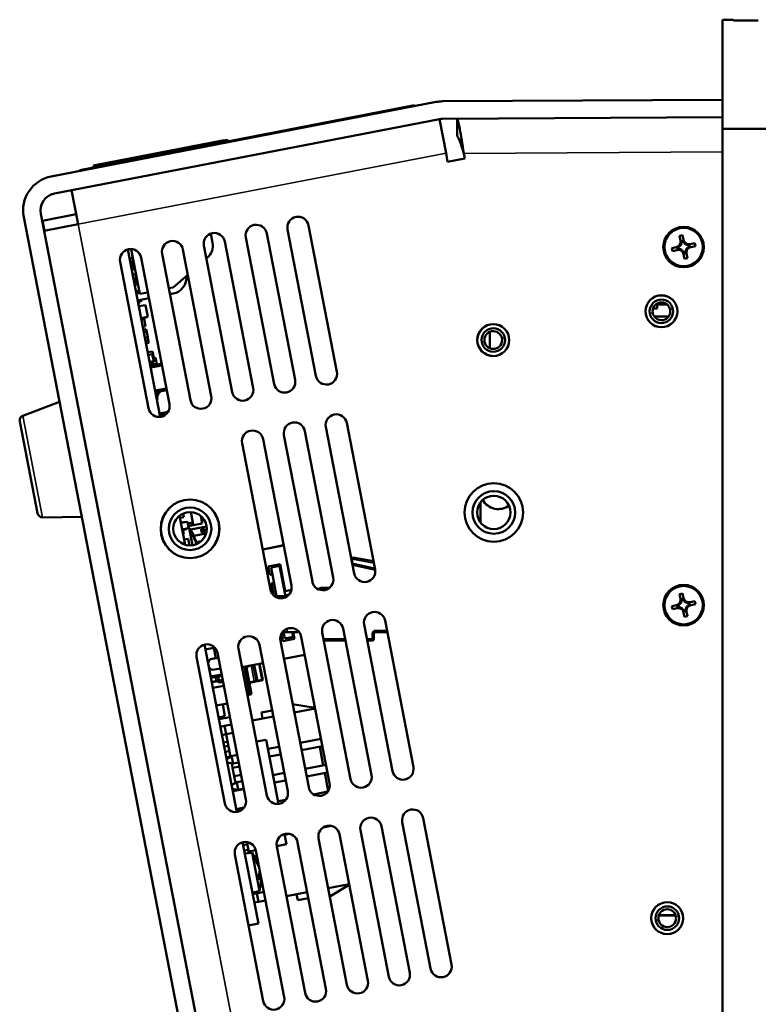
# Model space of a CAD drawing. Header units: inches. Extents: x 3.3 to 44.7, y 1.4 to 39.2.
# Tile 3 of 85: x 3.3 to 7.6, y 8.2 to 13.9. Entities that reach past the tile are written whole.
import ezdxf

# ---------------------------------------------------------------- set-up
doc = ezdxf.new("R2010")
doc.units = ezdxf.units.IN
doc.header["$MEASUREMENT"] = 0
doc.layers.add('Visible (ANSI)', color=7, linetype='Continuous', lineweight=50)
doc.layers.add('Visible Narrow (ANSI)', color=7, linetype='Continuous', lineweight=35)

msp = doc.modelspace()

# ---------------------------------------------------------------- linework, layer by layer
at = {"layer": 'Visible (ANSI)'}
for p, q in [((7.4119, 13.9386), (7.4119, 13.2986)), ((7.4769, 13.9386), (7.4119, 13.9386)), ((7.4769, 13.9336), (7.4769, 13.9386)), ((7.6219, 13.9336), (7.4769, 13.9336)), ((5.7327, 13.4563), (3.4759, 13.0196)), ((7.4119, 13.4688), (5.7703, 13.46)), ((5.6066, 13.437), (3.6431, 13.0571)), ((5.4965, 13.4105), (5.4961, 13.4125)), ((5.4972, 13.4107), (5.4969, 13.4127)), ((5.4995, 13.4111), (5.4991, 13.4131)), ((5.6076, 13.432), (5.6066, 13.437)), ((3.4953, 12.9196), (5.752, 13.3562)), ((5.1283, 13.3414), (5.0704, 13.3301)), ((5.1827, 13.3519), (5.1283, 13.3414)), ((5.1287, 13.3394), (5.1283, 13.3414)), ((5.1831, 13.3499), (5.1827, 13.3519)), ((5.1844, 13.3502), (5.184, 13.3521)), ((5.1853, 13.3503), (5.1849, 13.3523)), ((5.4001, 13.3939), (5.3996, 13.3938)), ((5.4, 13.3919), (5.3996, 13.3938)), ((5.4005, 13.392), (5.4001, 13.3939)), ((5.752, 13.3562), (5.7908, 13.1561)), ((7.4119, 13.3669), (5.7709, 13.3581)), ((5.0704, 13.3301), (4.7641, 13.2709)), ((5.0708, 13.3282), (5.0704, 13.3301)), ((7.4119, 13.2986), (7.6869, 13.2986)), ((7.4119, 13.2986), (7.4119, 3.8086)), ((4.4806, 13.2293), (3.7541, 13.0887)), ((4.4806, 13.2293), (4.5101, 13.235)), ((4.512, 13.2252), (4.5101, 13.235)), ((4.7637, 13.2708), (4.7641, 13.2709)), ((4.764, 13.2688), (4.7637, 13.2708)), ((4.7644, 13.2689), (4.7641, 13.2709)), ((5.7908, 13.1561), (5.8004, 13.1061)), ((5.8004, 13.1061), (5.9005, 13.1254)), ((5.9005, 13.1254), (5.8948, 13.1549)), ((3.644, 13.0521), (3.6431, 13.0571)), ((3.7246, 13.083), (3.7541, 13.0887)), ((3.7246, 13.083), (3.7265, 13.0732)), ((3.5953, 12.9389), (3.634, 12.7388)), ((3.3146, 12.7808), (4.9978, 4.0807)), ((5.0978, 4.1001), (3.4146, 12.8002)), ((3.6226, 12.7979), (3.4257, 12.7598)), ((3.4371, 12.7007), (3.4257, 12.7598)), ((3.4267, 12.7546), (3.4235, 12.754)), ((3.634, 12.7388), (3.434, 12.7001)), ((4.8621, 12.7091), (5.0283, 11.85)), ((5.151, 11.8737), (4.9848, 12.7328)), ((4.4223, 12.6303), (4.4117, 12.6849)), ((4.6166, 12.6616), (4.7828, 11.8025)), ((4.9055, 11.8263), (4.7393, 12.6853)), ((7.1605, 12.6706), (7.1781, 12.6745)), ((7.1663, 12.6438), (7.1605, 12.6706)), ((7.1781, 12.6745), (7.1839, 12.6476)), ((3.9257, 12.5914), (4.1156, 11.6099)), ((3.9457, 12.5934), (3.9964, 12.331)), ((4.4146, 11.7313), (4.2484, 12.5903)), ((4.3712, 12.6141), (4.5374, 11.755)), ((4.6601, 11.7788), (4.4939, 12.6378)), ((7.115, 12.5998), (7.1419, 12.6057)), ((7.1188, 12.5822), (7.115, 12.5998)), ((7.1457, 12.5881), (7.1188, 12.5822)), ((7.1468, 12.6028), (7.1489, 12.5928)), ((7.1486, 12.6018), (7.1502, 12.5944)), ((7.1575, 12.6091), (7.1579, 12.607)), ((7.1608, 12.5936), (7.1613, 12.5915)), ((7.1718, 12.6286), (7.1697, 12.6282)), ((7.181, 12.6427), (7.171, 12.6406)), ((7.18, 12.6409), (7.1727, 12.6393)), ((7.1873, 12.632), (7.1852, 12.6316)), ((7.2069, 12.6177), (7.2064, 12.6197)), ((7.2102, 12.6022), (7.2098, 12.6043)), ((7.2192, 12.6095), (7.2176, 12.6168)), ((7.221, 12.6085), (7.2188, 12.6184)), ((7.222, 12.6231), (7.2489, 12.629)), ((7.2527, 12.6114), (7.2258, 12.6056)), ((7.2489, 12.629), (7.2527, 12.6114)), ((3.9359, 12.5382), (3.9556, 12.542)), ((3.9553, 12.5226), (3.9517, 12.5413)), ((4.1692, 11.6838), (4.003, 12.5429)), ((4.1257, 12.5666), (4.2919, 11.7075)), ((4.3859, 12.5379), (4.3923, 12.5434)), ((7.1804, 12.5792), (7.1825, 12.5797)), ((7.1896, 12.5368), (7.1838, 12.5636)), ((7.1867, 12.5685), (7.1967, 12.5707)), ((7.1877, 12.5703), (7.195, 12.5719)), ((7.2072, 12.5406), (7.1896, 12.5368)), ((7.1959, 12.5826), (7.198, 12.5831)), ((7.2014, 12.5675), (7.2072, 12.5406)), ((3.8803, 12.5191), (4.0465, 11.66)), ((3.9396, 12.5195), (3.9553, 12.5226)), ((3.941, 12.5123), (3.9606, 12.5161)), ((3.9422, 12.5059), (3.9579, 12.5089)), ((3.9441, 12.4959), (3.9638, 12.4997)), ((3.9468, 12.4822), (3.9664, 12.486)), ((3.9484, 12.474), (3.968, 12.4778)), ((3.9598, 12.499), (3.9579, 12.5089)), ((3.9542, 12.4441), (3.9699, 12.4472)), ((3.9587, 12.4206), (3.9744, 12.4236)), ((3.9606, 12.4108), (3.9802, 12.4146)), ((3.9645, 12.4115), (3.9626, 12.4213)), ((3.9638, 12.4147), (3.9796, 12.4178)), ((3.9744, 12.4236), (3.9699, 12.4472)), ((3.9736, 12.4278), (3.9775, 12.4285)), ((4.1908, 12.3686), (4.2769, 12.4433)), ((3.9631, 12.3978), (3.9828, 12.4016)), ((3.9658, 12.384), (3.9854, 12.3878)), ((4.165, 12.3636), (4.1908, 12.3686)), ((3.9733, 12.345), (3.993, 12.3488)), ((3.9755, 12.3335), (3.9952, 12.3373)), ((4.049, 12.305), (3.9835, 12.2923)), ((3.9964, 12.331), (4.0423, 12.3398)), ((4.191, 12.3324), (4.1717, 12.3287)), ((3.9849, 12.2851), (4.0065, 12.2893)), ((3.987, 12.2743), (3.9909, 12.2751)), ((3.9909, 12.2751), (3.9888, 12.2859)), ((3.9901, 12.2582), (4.0284, 12.2656)), ((4.0065, 12.2893), (4.0051, 12.2965)), ((4.0419, 12.1959), (4.0284, 12.2656)), ((7.0045, 12.2455), (7.0279, 12.2455)), ((7.0279, 12.274), (7.0279, 12.2455)), ((7.0871, 12.2689), (7.0279, 12.2689)), ((4.0036, 12.1885), (4.0419, 12.1959)), ((4.0053, 12.1798), (4.021, 12.1829)), ((4.021, 12.1829), (4.0269, 12.184)), ((4.0292, 12.1407), (4.021, 12.1829)), ((4.0269, 12.184), (4.0252, 12.1926)), ((7.0966, 12.199), (7.0111, 12.199)), ((4.0135, 12.1376), (4.0292, 12.1407)), ((4.0168, 12.1204), (4.0325, 12.1234)), ((4.02, 12.1037), (4.0357, 12.1067)), ((4.0258, 12.0738), (4.0415, 12.0769)), ((4.0357, 12.1067), (4.0325, 12.1234)), ((4.0415, 12.0769), (4.0357, 12.1067)), ((4.0448, 12.06), (4.0415, 12.0769)), ((6.0469, 12.1079), (6.0469, 12.0125)), ((4.0291, 12.057), (4.0448, 12.06)), ((4.0323, 12.0403), (4.048, 12.0434)), ((4.048, 12.0434), (4.0448, 12.06)), ((4.0424, 11.9882), (4.0699, 11.9935)), ((4.0453, 11.9733), (4.0688, 11.9778)), ((4.0768, 11.9366), (4.0688, 11.9778)), ((4.0792, 11.9454), (4.0699, 11.9935)), ((4.0777, 11.9531), (4.0885, 11.9551)), ((4.0782, 11.9505), (4.089, 11.9526)), ((4.089, 11.9526), (4.0885, 11.9551)), ((4.0959, 11.9166), (4.089, 11.9526)), ((4.0532, 11.932), (4.0768, 11.9366)), ((4.0544, 11.9258), (4.0596, 11.9268)), ((4.0576, 11.9096), (4.0792, 11.9138)), ((4.0577, 11.9092), (4.08, 11.9135)), ((4.0579, 11.908), (4.1234, 11.9207)), ((4.0596, 11.8993), (4.1251, 11.9119)), ((4.0651, 11.9279), (4.078, 11.9303)), ((4.0752, 11.9446), (4.0792, 11.9454)), ((4.078, 11.9303), (4.0768, 11.9366)), ((4.0885, 11.9151), (4.1231, 11.9218)), ((4.1512, 11.7767), (4.0857, 11.764)), ((4.0877, 11.7538), (4.1532, 11.7665)), ((4.0972, 11.7268), (4.1001, 11.7119)), ((3.3104, 11.6166), (3.524, 11.6984)), ((4.1001, 11.7119), (4.096, 11.7111)), ((4.1117, 11.6298), (4.1612, 11.6394)), ((3.3959, 11.0444), (3.2917, 11.5829)), ((5.0862, 11.5506), (5.2524, 10.6915)), ((5.3751, 10.7152), (5.2089, 11.5743)), ((4.8408, 11.5031), (5.007, 10.644)), ((5.1297, 10.6677), (4.9635, 11.5268)), ((4.5953, 11.4556), (4.7615, 10.5965)), ((4.8842, 10.6203), (4.718, 11.4793)), ((5.9928, 11.1086), (5.9928, 10.9903)), ((4.2278, 11.0295), (4.2606, 10.8602)), ((4.2538, 11.0217), (4.2497, 11.043)), ((4.3056, 10.991), (4.2939, 11.0515)), ((4.3529, 11.0286), (4.3613, 10.9855)), ((3.4258, 11.0201), (3.6545, 11.0239)), ((4.2302, 11.0171), (4.2538, 11.0217)), ((4.2357, 10.9889), (4.2514, 10.992)), ((4.2359, 10.9878), (4.2742, 10.9952)), ((4.2516, 10.9909), (4.2514, 10.992)), ((4.2515, 10.9915), (4.2594, 10.993)), ((4.2595, 10.9924), (4.2594, 10.993)), ((4.2816, 10.957), (4.2742, 10.9952)), ((4.2761, 10.9853), (4.3056, 10.991)), ((4.2789, 10.9707), (4.3084, 10.9764)), ((4.3613, 10.9855), (4.2792, 10.9696)), ((4.3084, 10.9764), (4.3056, 10.991)), ((4.3535, 11.0255), (4.3547, 11.0257)), ((4.3547, 11.0257), (4.3552, 11.0266)), ((4.3547, 11.0257), (4.3565, 11.0165)), ((4.3565, 11.0165), (4.3553, 11.0162)), ((4.3563, 11.0112), (4.3625, 11.0124)), ((4.3565, 11.0165), (4.3625, 11.0124)), ((4.3735, 11.0045), (4.3582, 11.0016)), ((4.3625, 11.0124), (4.3608, 11.0212)), ((4.2433, 10.9495), (4.2816, 10.957)), ((4.2439, 10.9467), (4.2596, 10.9497)), ((4.2502, 10.936), (4.2461, 10.9352)), ((4.248, 10.9475), (4.2502, 10.936)), ((4.2489, 10.9206), (4.2531, 10.9214)), ((4.2531, 10.9214), (4.2502, 10.936)), ((4.2596, 10.9497), (4.259, 10.9526)), ((4.2595, 10.9502), (4.2673, 10.9517)), ((4.2673, 10.9517), (4.2669, 10.9541)), ((4.2855, 10.958), (4.2815, 10.9576)), ((4.2855, 10.958), (4.305, 10.8569)), ((4.3869, 10.967), (4.2919, 10.9486)), ((4.3095, 10.9073), (4.3069, 10.9208)), ((4.3839, 10.9263), (4.312, 10.9124)), ((4.3737, 10.9544), (4.3544, 10.9507)), ((4.3544, 10.9507), (4.3604, 10.9466)), ((4.3544, 10.9507), (4.3581, 10.9314)), ((4.3622, 10.9374), (4.3581, 10.9314)), ((4.3581, 10.9314), (4.3774, 10.9351)), ((4.3604, 10.9466), (4.3696, 10.9484)), ((4.3622, 10.9374), (4.3604, 10.9466)), ((4.3714, 10.9392), (4.3622, 10.9374)), ((4.3696, 10.9484), (4.3737, 10.9544)), ((4.3696, 10.9484), (4.3714, 10.9392)), ((4.3714, 10.9392), (4.3774, 10.9351)), ((4.3774, 10.9351), (4.3737, 10.9544)), ((4.2548, 10.8901), (4.2784, 10.8947)), ((4.2859, 10.8558), (4.2784, 10.8947)), ((4.3265, 10.872), (4.3254, 10.8717)), ((4.3552, 10.8807), (4.3258, 10.875)), ((4.8385, 10.8566), (4.7158, 10.8328)), ((4.8386, 10.8564), (4.7158, 10.8326)), ((4.7487, 10.7329), (4.8174, 10.7462)), ((4.8174, 10.7462), (4.8479, 10.5886)), ((5.3756, 10.7124), (5.2426, 10.7421)), ((5.2445, 10.7845), (5.3659, 10.7631)), ((4.7582, 10.6838), (4.7487, 10.7329)), ((4.7729, 10.6866), (4.7582, 10.6838)), ((4.8142, 10.7364), (4.7651, 10.7269)), ((4.7651, 10.7269), (4.7978, 10.558)), ((4.8487, 10.558), (4.8142, 10.7364)), ((4.7677, 10.6347), (4.7824, 10.6375)), ((4.7819, 10.5612), (4.7677, 10.6347)), ((4.8479, 10.5886), (4.8841, 10.5956)), ((4.8628, 10.566), (4.8568, 10.5648)), ((4.8628, 10.566), (4.8701, 10.5674)), ((4.8637, 10.5611), (4.8628, 10.566)), ((5.0478, 10.5968), (5.0478, 10.598)), ((5.0578, 10.608), (5.1085, 10.608)), ((7.1605, 10.5706), (7.1781, 10.5745)), ((7.1663, 10.5438), (7.1605, 10.5706)), ((7.1781, 10.5745), (7.1839, 10.5476)), ((4.8599, 10.558), (4.7859, 10.558)), ((4.8568, 10.5648), (4.8581, 10.558)), ((7.1575, 10.5091), (7.1579, 10.507)), ((7.1718, 10.5286), (7.1697, 10.5282)), ((7.181, 10.5427), (7.171, 10.5406)), ((7.18, 10.5409), (7.1727, 10.5393)), ((7.1873, 10.532), (7.1852, 10.5316)), ((7.2069, 10.5177), (7.2064, 10.5197)), ((7.2192, 10.5095), (7.2176, 10.5168)), ((7.221, 10.5085), (7.2188, 10.5184)), ((7.222, 10.5231), (7.2489, 10.529)), ((7.2527, 10.5114), (7.2258, 10.5056)), ((7.2489, 10.529), (7.2527, 10.5114)), ((7.115, 10.4998), (7.1419, 10.5057)), ((7.1188, 10.4822), (7.115, 10.4998)), ((7.1457, 10.4881), (7.1188, 10.4822)), ((7.1468, 10.5028), (7.1489, 10.4928)), ((7.1486, 10.5018), (7.1502, 10.4944)), ((7.1608, 10.4936), (7.1613, 10.4915)), ((7.1804, 10.4792), (7.1825, 10.4797)), ((7.1896, 10.4368), (7.1838, 10.4636)), ((7.1867, 10.4685), (7.1967, 10.4707)), ((7.1877, 10.4703), (7.195, 10.4719)), ((7.1959, 10.4826), (7.198, 10.4831)), ((7.2014, 10.4675), (7.2072, 10.4406)), ((7.2102, 10.5022), (7.2098, 10.5043)), ((5.3103, 10.392), (5.4766, 9.533)), ((5.5993, 9.5567), (5.4331, 10.4158)), ((7.2072, 10.4406), (7.1896, 10.4368)), ((4.8334, 10.295), (4.8252, 10.3374)), ((4.8299, 10.3453), (4.8386, 10.3469)), ((4.832, 10.348), (4.8603, 10.348)), ((4.8384, 10.348), (4.8458, 10.3096)), ((4.9228, 10.348), (4.8603, 10.348)), ((4.8949, 10.3191), (4.8893, 10.348)), ((4.8944, 10.348), (4.9021, 10.3083)), ((4.9228, 10.3552), (4.9228, 10.348)), ((4.9276, 10.3504), (4.9228, 10.348)), ((5.0649, 10.3445), (5.2311, 9.4855)), ((5.3538, 9.5092), (5.1876, 10.3683)), ((5.3678, 10.338), (5.3678, 10.308)), ((5.4462, 10.348), (5.3778, 10.348)), ((4.8194, 10.2971), (4.9857, 9.438)), ((4.9021, 10.3083), (4.8334, 10.295)), ((4.8458, 10.3096), (4.8949, 10.3191)), ((5.1084, 9.4617), (4.9422, 10.3208)), ((5.2012, 10.298), (5.0739, 10.298)), ((5.3578, 10.298), (5.3285, 10.298)), ((4.3739, 10.2744), (4.5638, 9.2929)), ((4.4286, 10.2553), (4.3795, 10.2458)), ((4.4286, 10.2553), (4.4268, 10.2644)), ((4.4403, 10.1947), (4.4286, 10.2553)), ((4.6175, 9.3668), (4.4513, 10.2258)), ((4.574, 10.2496), (4.7402, 9.3905)), ((4.8629, 9.4142), (4.6967, 10.2733)), ((4.3286, 10.2021), (4.4948, 9.343)), ((4.3937, 10.1722), (4.3987, 10.1732)), ((4.3983, 10.1717), (4.394, 10.1708)), ((4.3945, 10.1684), (4.3976, 10.169)), ((4.4567, 10.1979), (4.4093, 10.1887)), ((4.4567, 10.1977), (4.4093, 10.1885)), ((4.5947, 10.1427), (4.7174, 10.1665)), ((4.6953, 10.1622), (4.7135, 10.068)), ((4.716, 10.0685), (4.6977, 10.1626)), ((4.8401, 10.1902), (4.9628, 10.2139)), ((4.4001, 10.1449), (4.399, 10.1447)), ((4.3995, 10.1422), (4.4013, 10.1426)), ((4.4689, 10.1348), (4.4215, 10.1257)), ((4.6094, 10.1456), (4.6393, 9.9911)), ((4.6246, 10.1391), (4.6135, 10.1416)), ((4.651, 9.9832), (4.6206, 10.14)), ((4.4757, 10.0994), (4.4102, 10.0867)), ((4.4372, 10.087), (4.4112, 10.0819)), ((4.4117, 10.0795), (4.4377, 10.0845)), ((4.4423, 10.0608), (4.4162, 10.0558)), ((4.4167, 10.0533), (4.4427, 10.0584)), ((4.4495, 10.0893), (4.4372, 10.087)), ((4.4377, 10.0845), (4.4475, 10.0864)), ((4.4521, 10.0627), (4.4423, 10.0608)), ((4.4427, 10.0584), (4.455, 10.0607)), ((4.4573, 10.0883), (4.4475, 10.0864)), ((4.4495, 10.0893), (4.4568, 10.0908)), ((4.4521, 10.0627), (4.4619, 10.0646)), ((4.4624, 10.0622), (4.455, 10.0607)), ((4.4767, 10.0946), (4.4568, 10.0908)), ((4.4573, 10.0883), (4.4771, 10.0922)), ((4.4817, 10.0685), (4.4619, 10.0646)), ((4.4624, 10.0622), (4.4822, 10.066)), ((4.4837, 10.0581), (4.4639, 10.0543)), ((4.4644, 10.0519), (4.4842, 10.0557)), ((4.4744, 10.0633), (4.4824, 10.0648)), ((4.6669, 10.059), (4.6374, 10.0533)), ((4.6379, 10.0508), (4.6673, 10.0565)), ((4.6669, 10.059), (4.6767, 10.0609)), ((4.6747, 10.0579), (4.6673, 10.0565)), ((4.6747, 10.0579), (4.687, 10.0603)), ((4.6865, 10.0628), (4.6767, 10.0609)), ((4.7135, 10.068), (4.6865, 10.0628)), ((4.687, 10.0603), (4.714, 10.0655)), ((4.7135, 10.068), (4.716, 10.0685)), ((4.7135, 10.068), (4.714, 10.0655)), ((4.716, 10.0685), (4.714, 10.0655)), ((4.4885, 10.0335), (4.423, 10.0208)), ((4.6393, 9.9911), (4.6246, 9.9882)), ((4.651, 9.9832), (4.6393, 9.9911)), ((4.6265, 9.9784), (4.651, 9.9832)), ((4.4432, 9.9165), (4.5087, 9.9292)), ((4.4949, 9.8544), (4.4815, 9.9239)), ((4.7088, 9.8755), (4.7714, 9.8876)), ((4.7088, 9.8755), (4.7155, 9.8411)), ((4.8913, 9.9259), (5.0229, 9.9038)), ((4.9007, 9.877), (5.0235, 9.9007)), ((4.4566, 9.847), (4.4949, 9.8544)), ((4.5242, 9.8491), (4.4587, 9.8364)), ((4.6553, 9.8295), (4.778, 9.8532)), ((4.4916, 9.7978), (4.4671, 9.7931)), ((4.5326, 9.8057), (4.4916, 9.7978)), ((4.4916, 9.7978), (4.5011, 9.7487)), ((4.5011, 9.7487), (4.4766, 9.744)), ((4.5096, 9.7047), (4.4851, 9.6999)), ((4.5011, 9.7487), (4.5421, 9.7566)), ((4.5266, 9.6168), (4.5011, 9.7487)), ((4.7365, 9.7168), (4.6792, 9.7058)), ((4.7365, 9.7168), (4.8093, 9.3404)), ((5.0579, 9.7225), (4.9352, 9.6988)), ((4.4895, 9.677), (4.5141, 9.6818)), ((4.4956, 9.6458), (4.5201, 9.6505)), ((4.8125, 9.675), (4.747, 9.6624)), ((5.0665, 9.6783), (4.9438, 9.6546)), ((5.0501, 9.6752), (5.0712, 9.5662)), ((4.5016, 9.6145), (4.5262, 9.6193)), ((4.5038, 9.6031), (4.5339, 9.6211)), ((4.567, 9.6275), (4.5339, 9.6211)), ((4.5425, 9.5769), (4.5339, 9.6211)), ((4.821, 9.6308), (4.7555, 9.6182)), ((4.5425, 9.5769), (4.5078, 9.5825)), ((4.5391, 9.5524), (4.5341, 9.5783)), ((4.58, 9.5603), (4.5391, 9.5524)), ((4.5486, 9.5033), (4.5391, 9.5524)), ((4.5756, 9.5834), (4.5425, 9.5769)), ((5.0876, 9.5693), (4.9648, 9.5456)), ((4.5895, 9.5112), (4.5486, 9.5033)), ((4.5563, 9.4636), (4.5486, 9.5033)), ((4.5967, 9.4744), (4.5635, 9.468)), ((4.8421, 9.5219), (4.7766, 9.5092)), ((4.8507, 9.4777), (4.7852, 9.465)), ((5.0961, 9.5252), (4.9734, 9.5014)), ((5.0797, 9.522), (5.1001, 9.4168)), ((4.5335, 9.4499), (4.5635, 9.468)), ((4.5721, 9.4238), (4.5374, 9.4293)), ((4.6058, 9.4271), (4.5403, 9.4144)), ((4.5721, 9.4238), (4.5635, 9.468)), ((4.5649, 9.4192), (4.5637, 9.4251)), ((4.6052, 9.4302), (4.5721, 9.4238)), ((5.097, 9.4123), (5.0147, 9.3964)), ((4.8515, 9.3648), (4.8063, 9.356)), ((4.5605, 9.3101), (4.6074, 9.3191)), ((4.5631, 9.2968), (4.5932, 9.3148)), ((4.5859, 9.3104), (4.5851, 9.3148)), ((4.6061, 9.3173), (4.5932, 9.3148)), ((4.5949, 9.3059), (4.5932, 9.3148)), ((5.8234, 8.3982), (5.6572, 9.2573)), ((5.1178, 9.2116), (5.0702, 9.2024)), ((5.289, 9.186), (5.4552, 8.327)), ((5.578, 8.3507), (5.4118, 9.2098)), ((5.5345, 9.2335), (5.7007, 8.3745)), ((4.8435, 9.1634), (4.855, 9.1042)), ((4.8724, 9.1641), (4.8444, 9.1587)), ((5.0436, 9.1385), (5.2098, 8.2795)), ((5.3325, 8.3032), (5.1663, 9.1623)), ((4.5981, 9.1159), (4.6904, 8.639)), ((4.6014, 9.0988), (4.6259, 9.1035)), ((4.6076, 9.0669), (4.6311, 9.0715)), ((4.6341, 9.0615), (4.6233, 9.1173)), ((4.635, 9.0514), (4.6311, 9.0715)), ((4.675, 9.0694), (4.6341, 9.0615)), ((4.8416, 8.2082), (4.6754, 9.0673)), ((4.855, 9.1042), (4.7978, 9.0931)), ((4.7981, 9.0911), (4.9644, 8.232)), ((5.0871, 8.2557), (4.9209, 9.1148)), ((4.5527, 9.0436), (4.7189, 8.1845)), ((4.654, 9.0534), (4.611, 9.0489)), ((4.636, 9.0515), (4.6341, 9.0615)), ((4.654, 9.0534), (4.6972, 8.83)), ((4.6845, 9.0203), (4.6753, 9.0185)), ((4.678, 9.0025), (4.6754, 9.0161)), ((4.6948, 8.9673), (4.6939, 8.967)), ((4.6984, 8.8971), (4.6931, 8.9245)), ((4.7029, 8.9251), (4.6932, 8.9241)), ((5.2229, 8.8698), (5.1002, 8.8461)), ((5.2235, 8.8668), (5.1096, 8.7971)), ((4.6972, 8.83), (4.6557, 8.8182)), ((4.657, 8.8113), (4.6816, 8.816)), ((4.6816, 8.816), (4.6798, 8.8251)), ((4.7225, 8.8239), (4.6816, 8.816)), ((4.6816, 8.816), (4.6911, 8.7669)), ((4.9775, 8.8223), (4.8547, 8.7986)), ((4.9149, 8.8102), (4.9216, 8.7759)), ((4.9841, 8.788), (4.9216, 8.7759)), ((4.6665, 8.7622), (4.6911, 8.7669)), ((4.6911, 8.7669), (4.732, 8.7748)), ((7.1374, 8.687), (7.0385, 8.687)), ((7.0389, 8.6882), (7.137, 8.6882)), ((4.6904, 8.639), (4.6331, 8.6279))]:
    msp.add_line(p, q, dxfattribs=at)
for centre, radius in [((7.1839, 12.6056), 0.119), ((7.1839, 12.6056), 0.1125), ((7.0538, 12.2288), 0.0938), ((6.0679, 12.0602), 0.0938), ((6.0709, 11.0494), 0.172), ((6.0709, 11.0494), 0.1715), ((6.0709, 11.0494), 0.125), ((6.0709, 11.0494), 0.0979), ((4.2898, 10.9537), 0.172), ((4.2898, 10.9537), 0.1715), ((4.2898, 10.9537), 0.125), ((4.2898, 10.9537), 0.0979), ((7.1839, 10.5056), 0.119), ((7.1839, 10.5056), 0.1125), ((7.088, 8.6705), 0.0938)]:
    msp.add_circle(centre, radius, dxfattribs=at)
for centre, radius, start, end in [((5.7714, 13.2562), 0.2038, 90.31, 100.95), ((5.7714, 13.2562), 0.1019, 90.31, 100.95), ((3.5146, 12.8195), 0.2038, 100.95, 190.95), ((3.5146, 12.8195), 0.1019, 100.95, 190.95), ((4.9234, 12.7209), 0.0625, 10.95, 190.95), ((4.678, 12.6735), 0.0625, 10.95, 190.95), ((4.4325, 12.626), 0.0625, 10.95, 190.95), ((7.1351, 12.637), 0.032, 282.29, 12.29), ((7.2152, 12.6544), 0.032, 192.29, 282.29), ((3.9416, 12.531), 0.0625, 10.95, 190.95), ((4.1871, 12.5785), 0.0625, 10.95, 190.95), ((4.332, 12.6129), 0.092, 310.95, 10.95), ((7.1525, 12.5568), 0.032, 12.29, 102.29), ((7.1351, 12.637), 0.0377, 290.96835, 307.33245), ((7.1525, 12.5568), 0.0377, 77.24755, 93.61165), ((7.1351, 12.637), 0.0377, 314.1747, 340.4053), ((7.1525, 12.5568), 0.0377, 44.1747, 70.4053), ((7.1351, 12.637), 0.0377, 347.24755, 3.61165), ((7.2152, 12.6544), 0.0377, 200.96835, 217.33245), ((7.2152, 12.6544), 0.0377, 224.1747, 250.4053), ((7.2326, 12.5743), 0.0377, 134.1747, 160.4053), ((7.2326, 12.5743), 0.032, 102.29, 192.29), ((7.2152, 12.6544), 0.0377, 257.24755, 273.61165), ((7.2326, 12.5743), 0.0377, 110.96835, 127.33245), ((7.1525, 12.5568), 0.0377, 20.96835, 37.33245), ((7.2326, 12.5743), 0.0377, 167.24755, 183.61165), ((4.1725, 12.4278), 0.0971, 280.95, 5.21376), ((7.0538, 12.2288), 0.0935, 10.95, 190.95), ((7.0538, 12.2288), 0.069, 10.95, 190.95), ((7.0538, 12.2288), 0.0935, 190.95, 10.95), ((7.0538, 12.2288), 0.069, 190.95, 10.95), ((7.0538, 12.2288), 0.0521, 10.95, 190.95), ((7.0538, 12.2288), 0.0521, 190.95, 10.95), ((6.0679, 12.0602), 0.0935, 10.95, 190.95), ((6.0679, 12.0602), 0.069, 10.95, 190.95), ((6.0679, 12.0602), 0.0935, 190.95, 10.95), ((6.0679, 12.0602), 0.069, 190.95, 10.95), ((6.0679, 12.0602), 0.0521, 10.95, 190.95), ((6.0679, 12.0602), 0.0521, 190.95, 10.95), ((4.099, 11.9649), 0.0548, 216.43369, 252.27673), ((4.099, 11.9649), 0.0509, 218.55794, 261.85881), ((4.0987, 11.9661), 0.0509, 220.08112, 261.85881), ((5.0896, 11.8619), 0.0625, 190.95, 10.95), ((4.5987, 11.7669), 0.0625, 190.95, 10.95), ((4.8442, 11.8144), 0.0625, 190.95, 10.95), ((4.1468, 11.7175), 0.0548, 132.11805, 169.90167), ((4.147, 11.7164), 0.0548, 129.62327, 169.90167), ((4.147, 11.7164), 0.0509, 120.04119, 168.19201), ((4.3533, 11.7194), 0.0625, 190.95, 10.95), ((4.1078, 11.6719), 0.0625, 190.95, 10.95), ((3.3211, 11.5886), 0.03, 110.95, 190.95), ((4.171, 11.5923), 0.0548, 129.62327, 160.62589), ((4.171, 11.5923), 0.0509, 120.04119, 157.8051), ((5.1476, 11.5624), 0.0625, 10.95, 190.95), ((4.9021, 11.5149), 0.0625, 10.95, 190.95), ((4.6567, 11.4674), 0.0625, 10.95, 190.95), ((6.0978, 11.174), 0.105, 209.12383, 306.48395), ((3.4253, 11.0501), 0.03, 190.95, 270.95), ((4.3, 10.9258), 0.0548, 156.2983, 159.83738), ((4.3, 10.9258), 0.0509, 153.18575, 168.19201), ((4.0653, 10.7996), 0.2713, 17.33795, 35.73686), ((5.2428, 10.7746), 0.01, 80, 140.30758), ((5.3138, 10.7034), 0.0625, 190.95, 10.95), ((5.0683, 10.6559), 0.0625, 190.95, 10.95), ((4.8229, 10.6084), 0.0625, 190.95, 10.95), ((5.0578, 10.598), 0.01, 90, 180), ((7.1351, 10.537), 0.032, 282.29, 12.29), ((7.1351, 10.537), 0.0377, 314.1747, 340.4053), ((7.1351, 10.537), 0.0377, 347.24755, 3.61165), ((7.2152, 10.5544), 0.0377, 200.96835, 217.33245), ((7.2152, 10.5544), 0.032, 192.29, 282.29), ((7.2152, 10.5544), 0.0377, 224.1747, 250.4053), ((7.2152, 10.5544), 0.0377, 257.24755, 273.61165), ((7.2326, 10.4743), 0.0377, 110.96835, 127.33245), ((5.3717, 10.4039), 0.0625, 10.95, 190.95), ((7.1525, 10.4568), 0.032, 12.29, 102.29), ((7.1351, 10.537), 0.0377, 290.96835, 307.33245), ((7.1525, 10.4568), 0.0377, 77.24755, 93.61165), ((7.1525, 10.4568), 0.0377, 44.1747, 70.4053), ((7.1525, 10.4568), 0.0377, 20.96835, 37.33245), ((7.2326, 10.4743), 0.0377, 167.24755, 183.61165), ((7.2326, 10.4743), 0.0377, 134.1747, 160.4053), ((7.2326, 10.4743), 0.032, 102.29, 192.29), ((5.1263, 10.3564), 0.0625, 10.95, 190.95), ((4.8808, 10.3089), 0.0625, 10.95, 190.95), ((5.3778, 10.338), 0.01, 90, 180), ((4.3899, 10.214), 0.0625, 10.95, 190.95), ((4.6354, 10.2614), 0.0625, 10.95, 190.95), ((5.3578, 10.308), 0.01, 270, 0), ((4.4336, 10.1606), 0.037, 131.08272, 250.81728), ((4.4336, 10.1608), 0.037, 131.08272, 162.96057), ((4.6426, 10.135), 0.0298, 157.01976, 167.31348), ((4.6432, 10.1317), 0.02, 100.95, 158.44381), ((4.4429, 10.0574), 0.01, 12.39383, 16.70285), ((4.4625, 10.0617), 0.01, 192.39383, 280.95), ((4.4429, 10.0574), 0.0125, 12.39383, 15.54949), ((4.4625, 10.0617), 0.0075, 192.39383, 280.95), ((4.472, 10.0756), 0.0125, 255.77419, 280.95), ((5.5379, 9.5448), 0.0625, 190.95, 10.95), ((5.2925, 9.4974), 0.0625, 190.95, 10.95), ((4.8016, 9.4024), 0.0625, 190.95, 10.95), ((5.047, 9.4499), 0.0625, 190.95, 10.95), ((4.5561, 9.3549), 0.0625, 190.95, 10.95), ((5.5959, 9.2454), 0.0625, 10.95, 190.95), ((5.3504, 9.1979), 0.0625, 10.95, 190.95), ((5.105, 9.1504), 0.0625, 10.95, 190.95), ((4.8595, 9.1029), 0.0625, 10.95, 190.95), ((4.6141, 9.0554), 0.0625, 10.95, 190.95), ((4.4338, 8.8949), 0.2713, 17.32592, 35.73686), ((4.4338, 8.8949), 0.2713, 346.16314, 4.57408), ((7.088, 8.6705), 0.0935, 10.95, 190.95), ((7.088, 8.6705), 0.069, 10.95, 190.95), ((7.088, 8.6705), 0.0521, 10.95, 190.95), ((7.088, 8.6705), 0.0935, 190.95, 10.95), ((7.088, 8.6705), 0.069, 190.95, 10.95), ((7.088, 8.6705), 0.0521, 190.95, 10.95), ((5.7621, 8.3863), 0.0625, 190.95, 10.95), ((5.5166, 8.3388), 0.0625, 190.95, 10.95), ((5.2712, 8.2913), 0.0625, 190.95, 10.95), ((4.7803, 8.1964), 0.0625, 190.95, 10.95), ((5.0257, 8.2439), 0.0625, 190.95, 10.95)]:
    msp.add_arc(centre, radius, start, end, dxfattribs=at)
for centre, major_axis, ratio, start_param, end_param in [((7.1397, 12.638), (0.0354, 0.0077), 0.9914, 4.695846, 5.027133), ((7.1572, 12.5578), (-0.0354, -0.0077), 0.9914, 4.397645, 4.728932), ((7.1361, 12.6323), (-0.0077, 0.0354), 0.9914, 4.397645, 4.728932), ((7.2162, 12.6498), (0.0077, -0.0354), 0.9914, 4.695846, 5.027133), ((7.2106, 12.6534), (0.0354, 0.0077), 0.9914, 4.397645, 4.728932), ((7.228, 12.5733), (-0.0354, -0.0077), 0.9914, 4.695846, 5.027133), ((7.1515, 12.5615), (-0.0077, 0.0354), 0.9914, 4.695846, 5.027133), ((7.2316, 12.5789), (0.0077, -0.0354), 0.9914, 4.397645, 4.728932), ((4.0671, 10.7953), (0.2491, 0.107), 0.91233, 6.175634, 6.374327), ((4.0651, 10.8055), (0.271, 0.006), 0.85524, 0.233532, 0.432225), ((7.1361, 10.5323), (-0.0077, 0.0354), 0.9914, 4.397645, 4.728932), ((7.2162, 10.5498), (0.0077, -0.0354), 0.9914, 4.695846, 5.027133), ((7.2106, 10.5534), (0.0354, 0.0077), 0.9914, 4.397645, 4.728932), ((7.228, 10.4733), (-0.0354, -0.0077), 0.9914, 4.695846, 5.027133), ((7.1397, 10.538), (0.0354, 0.0077), 0.9914, 4.695846, 5.027133), ((7.1572, 10.4578), (-0.0354, -0.0077), 0.9914, 4.397645, 4.728932), ((7.1515, 10.4615), (-0.0077, 0.0354), 0.9914, 4.695846, 5.027133), ((7.2316, 10.4789), (0.0077, -0.0354), 0.9914, 4.397645, 4.728932), ((4.4356, 8.8906), (0.2491, 0.1069), 0.911992, 6.176072, 6.374765), ((4.4336, 8.9008), (0.271, 0.0061), 0.854809, 0.233258, 0.431951), ((4.4367, 8.8849), (0.26, 0.0766), 0.400843, 5.957562, 6.156255), ((4.4329, 8.9047), (0.27, 0.0242), 0.511572, 6.047962, 6.246655), ((4.4328, 8.9053), (0.2698, 0.0259), 0.400843, 0.126931, 0.14022), ((4.4359, 8.8894), (0.2537, 0.0954), 0.854809, 6.019626, 6.049927), ((4.4339, 8.8996), (0.271, -0.0062), 0.911992, 0.093825, 0.107114)]:
    msp.add_ellipse(centre, major_axis=major_axis, ratio=ratio, start_param=start_param, end_param=end_param, dxfattribs=at)
for points, knots in [([(5.4961, 13.4125), (5.4961, 13.4125), (5.496, 13.4125), (5.4944, 13.4122), (5.4931, 13.4119), (5.4899, 13.4113), (5.4837, 13.4101), (5.4793, 13.4093), (5.4709, 13.4076), (5.4574, 13.405), (5.4407, 13.4018), (5.4212, 13.398), (5.4074, 13.3954), (5.4001, 13.3939)], [1.4129731, 1.4129731, 1.4129731, 1.4129731, 1.4234387, 1.465811, 1.4939003, 1.5549172, 1.5890495, 1.6077555, 1.6543376, 1.6980363, 1.7431544, 1.7929699, 1.8499572, 1.8499572, 1.8499572, 1.8499572]), ([(5.4969, 13.4127), (5.4969, 13.4127), (5.4968, 13.4126), (5.4964, 13.4126), (5.4961, 13.4125)], [1.41953147, 1.41953147, 1.41953147, 1.41953147, 1.43082014, 1.45150237, 1.45150237, 1.45150237, 1.45150237]), ([(5.184, 13.3521), (5.184, 13.3521), (5.1831, 13.352), (5.1827, 13.3519), (5.1827, 13.3519), (5.1827, 13.3519)], [-0.39477913, -0.39477913, -0.39477913, -0.39477913, -0.39438249, -0.37037492, -0.3698203, -0.3698203, -0.3698203, -0.3698203]), ([(5.3996, 13.3938), (5.399, 13.3937), (5.3962, 13.3932), (5.39, 13.392), (5.3796, 13.39), (5.3665, 13.3874), (5.3546, 13.3851), (5.3461, 13.3835), (5.3368, 13.3817), (5.3267, 13.3797), (5.3161, 13.3777), (5.3049, 13.3755), (5.2933, 13.3733), (5.2806, 13.3708), (5.2672, 13.3682), (5.2536, 13.3656), (5.2407, 13.3631), (5.2287, 13.3608), (5.2176, 13.3586), (5.2081, 13.3568), (5.2002, 13.3553), (5.1938, 13.354), (5.189, 13.3531), (5.1856, 13.3524), (5.1849, 13.3523), (5.1849, 13.3523)], [0.35186, 0.35186, 0.35186, 0.35186, 0.362058, 0.407587, 0.542619, 0.634624, 0.6689, 0.700332, 0.729725, 0.758008, 0.786203, 0.814887, 0.844733, 0.876358, 0.914649, 0.953122, 0.992467, 1.033298, 1.074794, 1.116227, 1.158223, 1.201414, 1.246602, 1.294679, 1.364474, 1.364474, 1.364474, 1.364474]), ([(5.8554, 13.3585), (5.8578, 13.3585), (5.8639, 13.3361), (5.8786, 13.2607), (5.8873, 13.208), (5.8948, 13.1549)], [-1, -1, -1, -1, -0.5, -0.5, 0, 0, 0, 0]), ([(5.8948, 13.1549), (5.8874, 13.1815), (5.8789, 13.2078), (5.8644, 13.2454), (5.8583, 13.2566), (5.8559, 13.2566)], [0, 0, 0, 0, 0.5, 0.5, 1, 1, 1, 1]), ([(4.3265, 10.872), (4.3266, 10.872), (4.3266, 10.8721), (4.3265, 10.8726), (4.3264, 10.8731), (4.326, 10.8745), (4.3258, 10.8753), (4.3254, 10.8766), (4.3253, 10.8769), (4.3252, 10.8772)], [0.01177264, 0.01177264, 0.01177264, 0.01177264, 0.01723474, 0.01723474, 0.02583946, 0.02583946, 0.03444418, 0.03444418, 0.03726435, 0.03726435, 0.03726435, 0.03726435])]:
    msp.add_open_spline(points, degree=3, knots=knots, dxfattribs=at)
for points, degree in [([(5.4991, 13.4131), (5.4991, 13.4131), (5.4984, 13.413), (5.4969, 13.4127)], 3), ([(5.1849, 13.3523), (5.1843, 13.3522), (5.184, 13.3521), (5.184, 13.3521)], 3), ([(5.8559, 13.2566), (5.8558, 13.2906), (5.8556, 13.3246), (5.8554, 13.3585)], 3), ([(7.1468, 12.6028), (7.1476, 12.6023), (7.1486, 12.6018)], 2), ([(7.1489, 12.5928), (7.1495, 12.5936), (7.1502, 12.5944)], 2), ([(7.171, 12.6406), (7.1719, 12.64), (7.1727, 12.6393)], 2), ([(7.181, 12.6427), (7.1805, 12.6418), (7.18, 12.6409)], 2), ([(7.2188, 12.6184), (7.2182, 12.6176), (7.2176, 12.6168)], 2), ([(7.221, 12.6085), (7.2201, 12.609), (7.2192, 12.6095)], 2), ([(7.1867, 12.5685), (7.1872, 12.5694), (7.1877, 12.5703)], 2), ([(7.1967, 12.5707), (7.1959, 12.5713), (7.195, 12.5719)], 2), ([(4.3063, 10.9225), (4.3066, 10.9219), (4.3068, 10.9213), (4.3069, 10.9208)], 3), ([(4.3276, 10.865), (4.3277, 10.8645), (4.3279, 10.864), (4.328, 10.8635)], 3), ([(7.171, 10.5406), (7.1719, 10.54), (7.1727, 10.5393)], 2), ([(7.181, 10.5427), (7.1805, 10.5418), (7.18, 10.5409)], 2), ([(7.2188, 10.5184), (7.2182, 10.5176), (7.2176, 10.5168)], 2), ([(7.221, 10.5085), (7.2201, 10.509), (7.2192, 10.5095)], 2), ([(7.1468, 10.5028), (7.1476, 10.5023), (7.1486, 10.5018)], 2), ([(7.1489, 10.4928), (7.1495, 10.4936), (7.1502, 10.4944)], 2), ([(7.1867, 10.4685), (7.1872, 10.4694), (7.1877, 10.4703)], 2), ([(7.1967, 10.4707), (7.1959, 10.4713), (7.195, 10.4719)], 2), ([(4.6748, 9.0178), (4.6751, 9.0173), (4.6753, 9.0166), (4.6754, 9.0161)], 3), ([(4.6938, 8.9722), (4.6938, 8.9723), (4.6938, 8.9724), (4.6937, 8.9726)], 3), ([(4.6961, 8.9603), (4.6961, 8.9602), (4.6962, 8.96), (4.6962, 8.9599)], 3), ([(4.6984, 8.8971), (4.6985, 8.8968), (4.6984, 8.8964), (4.6983, 8.8961)], 3), ([(4.6985, 8.9478), (4.6985, 8.9478), (4.6985, 8.9477), (4.6985, 8.9476)], 3), ([(4.6992, 8.9446), (4.6991, 8.9446), (4.6991, 8.9447), (4.6991, 8.9447)], 3), ([(4.7015, 8.9321), (4.7015, 8.9322), (4.7015, 8.9323), (4.7015, 8.9325)], 3), ([(4.7031, 8.9239), (4.7031, 8.9239), (4.7031, 8.924), (4.7031, 8.9241)], 3), ([(4.7039, 8.9202), (4.7039, 8.9201), (4.7039, 8.92), (4.7039, 8.9198)], 3)]:
    msp.add_open_spline(points, degree=degree, dxfattribs=at)
for points in [[(7.1706, 12.6243), (7.1683, 12.6348), (7.1663, 12.6438)], [(7.1839, 12.6476), (7.1859, 12.6387), (7.1882, 12.6281)], [(7.1419, 12.6057), (7.1508, 12.6076), (7.1613, 12.6099)], [(7.1652, 12.5923), (7.1546, 12.59), (7.1457, 12.5881)], [(7.1971, 12.5869), (7.1994, 12.5764), (7.2014, 12.5675)], [(7.2026, 12.6189), (7.2131, 12.6212), (7.222, 12.6231)], [(7.2258, 12.6056), (7.2169, 12.6036), (7.2064, 12.6013)], [(7.1838, 12.5636), (7.1818, 12.5726), (7.1796, 12.5831)], [(7.1419, 10.5057), (7.1508, 10.5076), (7.1613, 10.5099)], [(7.1706, 10.5243), (7.1683, 10.5348), (7.1663, 10.5438)], [(7.1839, 10.5476), (7.1859, 10.5387), (7.1882, 10.5281)], [(7.2026, 10.5189), (7.2131, 10.5212), (7.222, 10.5231)], [(7.1652, 10.4923), (7.1546, 10.49), (7.1457, 10.4881)], [(7.1838, 10.4636), (7.1818, 10.4726), (7.1796, 10.4831)], [(7.1971, 10.4869), (7.1994, 10.4764), (7.2014, 10.4675)], [(7.2258, 10.5056), (7.2169, 10.5036), (7.2064, 10.5013)]]:
    msp.add_rational_spline(points, [1, 1.0434797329, 1], degree=2, dxfattribs=at)
at = {"layer": 'Visible Narrow (ANSI)'}
for p, q in [((4.4806, 13.2293), (4.4825, 13.2195)), ((5.8948, 13.1549), (7.4119, 13.1631)), ((3.634, 12.7388), (5.7908, 13.1561)), ((3.756, 13.0789), (3.7541, 13.0887)), ((5.2844, 4.2089), (3.634, 12.7388)), ((7.1216, 12.2419), (7.105, 12.2387)), ((7.0027, 12.2189), (6.9861, 12.2157)), ((6.1356, 12.0733), (6.119, 12.0701)), ((6.0167, 12.0503), (6.0001, 12.0471)), ((3.3104, 11.6166), (3.4258, 11.0201)), ((4.3091, 10.908), (4.3063, 10.9225)), ((4.3252, 10.8772), (4.3236, 10.8769)), ((5.2428, 10.7746), (5.2363, 10.7746)), ((5.2428, 10.7523), (5.2406, 10.7523)), ((5.2428, 10.7523), (5.2416, 10.7472)), ((5.2428, 10.7746), (5.2445, 10.7845)), ((5.3679, 10.7526), (5.2428, 10.7746)), ((5.2428, 10.7746), (5.2428, 10.7523)), ((5.2428, 10.7523), (5.3736, 10.7231)), ((5.0478, 10.598), (5.0578, 10.598)), ((5.0578, 10.608), (5.0578, 10.598)), ((5.0919, 10.598), (5.0578, 10.598)), ((5.0578, 10.598), (5.0578, 10.5943)), ((4.8603, 10.348), (4.8603, 10.368)), ((5.3578, 10.308), (5.3578, 10.338)), ((5.3678, 10.338), (5.3578, 10.338)), ((5.3778, 10.358), (5.4442, 10.358)), ((5.3778, 10.348), (5.3778, 10.358)), ((5.072, 10.308), (5.1993, 10.308)), ((5.3266, 10.308), (5.3578, 10.308)), ((5.3578, 10.298), (5.3578, 10.308)), ((5.3678, 10.308), (5.3578, 10.308)), ((4.6486, 10.1532), (4.6669, 10.059)), ((4.6585, 10.155), (4.6767, 10.0609)), ((4.6865, 10.0628), (4.6683, 10.1569)), ((4.4372, 10.087), (4.4377, 10.0845)), ((4.4377, 10.0845), (4.4423, 10.0608)), ((4.4427, 10.0584), (4.4423, 10.0608)), ((4.4475, 10.0864), (4.4495, 10.0893)), ((4.4475, 10.0864), (4.4521, 10.0627)), ((4.455, 10.0607), (4.4521, 10.0627)), ((4.4551, 10.0601), (4.4527, 10.0595)), ((4.4573, 10.0883), (4.4568, 10.0908)), ((4.4619, 10.0646), (4.4573, 10.0883)), ((4.4624, 10.0622), (4.4619, 10.0646)), ((4.4639, 10.0543), (4.4644, 10.0519)), ((4.4744, 10.0633), (4.4742, 10.0644)), ((4.6669, 10.059), (4.6673, 10.0565)), ((4.6767, 10.0609), (4.6747, 10.0579)), ((4.6865, 10.0628), (4.687, 10.0603)), ((4.6776, 9.0033), (4.6748, 9.0178)), ((4.6937, 8.9726), (4.6921, 8.9722)), ((4.6983, 8.8961), (4.6929, 8.9241)), ((4.7031, 8.9239), (4.6934, 8.9227)), ((4.7015, 8.9321), (4.6954, 8.9306)), ((4.6991, 8.9447), (4.6984, 8.9447)), ((7.0368, 8.6606), (7.0202, 8.6574)), ((7.1557, 8.6836), (7.1391, 8.6804))]:
    msp.add_line(p, q, dxfattribs=at)
msp.add_arc((5.3778, 10.338), 0.02, 90, 180, dxfattribs=at)

doc.saveas('drawing.dxf')
